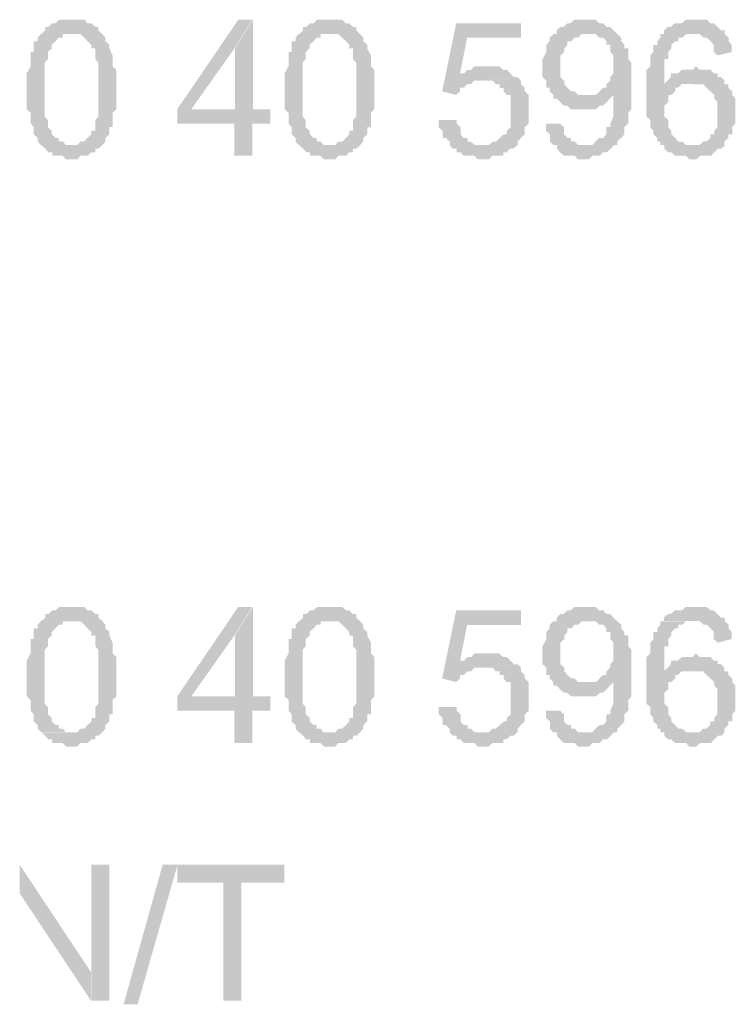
# Model space of a CAD drawing. Header units: millimetres. Extents: x -523 to 1404227, y -783705 to 1038705.
# Tile 198 of 256: x 406604 to 407451, y 247354 to 248518. Entities that reach past the tile are written whole.
import ezdxf

# ---------------------------------------------------------------- set-up
doc = ezdxf.new("R2010")
doc.units = ezdxf.units.MM
doc.linetypes.add('ACAD_ISO08W100', pattern=[36, 24, -3, 6, -3])
doc.layers.add('!!ELEKTRYKA', color=7, linetype='Continuous')

msp = doc.modelspace()

# ---------------------------------------------------------------- hatches: boundary and pattern name
at = {"layer": '!!ELEKTRYKA', "linetype": 'ACAD_ISO08W100'}
for points in [[(406667.84, 248518.25), (406664.14, 248518.25), (406659.51, 248518.25), (406654.88, 248518.25), (406651.17, 248518.25), (406646.54, 248513.99), (406642.84, 248513.99), (406638.21, 248509.82), (406638.21, 248509.82), (406634.5, 248509.82), (406634.5, 248505.56), (406629.87, 248501.3), (406664.14, 248501.3), (406667.84, 248501.3), (406672.47, 248501.3), (406676.18, 248501.3), (406680.81, 248497.13), (406680.81, 248497.13), (406684.51, 248492.87), (406689.14, 248488.61), (406689.14, 248488.61), (406689.14, 248484.35), (406693.77, 248484.35), (406693.77, 248480.18), (406693.77, 248475.92), (406693.77, 248471.66), (406697.48, 248467.5), (406697.48, 248463.23), (406697.48, 248458.97), (406697.48, 248454.71), (406697.48, 248450.55), (406697.48, 248442.03), (406697.48, 248437.86), (406697.48, 248433.6), (406697.48, 248429.34), (406697.48, 248425.08), (406697.48, 248416.65), (406697.48, 248412.39), (406697.48, 248408.22), (406697.48, 248403.96), (406693.77, 248399.7), (406693.77, 248395.44), (406693.77, 248391.27), (406693.77, 248387.01), (406689.14, 248387.01), (406689.14, 248382.75), (406689.14, 248382.75), (406684.51, 248378.59), (406680.81, 248374.33), (406676.18, 248374.33), (406672.47, 248370.07), (406667.84, 248370.07), (406667.84, 248370.07), (406629.87, 248370.07), (406634.5, 248365.9), (406638.21, 248361.64), (406642.84, 248361.64), (406642.84, 248357.38), (406646.54, 248357.38), (406651.17, 248357.38), (406654.88, 248357.38), (406659.51, 248353.12), (406667.84, 248353.12), (406667.84, 248353.12), (406672.47, 248353.12), (406676.18, 248357.38), (406680.81, 248357.38), (406684.51, 248357.38), (406689.14, 248361.64), (406693.77, 248361.64), (406693.77, 248365.9), (406697.48, 248365.9), (406697.48, 248365.9), (406702.11, 248370.07), (406705.81, 248374.33), (406705.81, 248378.59), (406710.44, 248382.75), (406710.44, 248387.01), (406710.44, 248391.27), (406714.15, 248391.27), (406714.15, 248395.44), (406714.15, 248399.7), (406714.15, 248403.96), (406714.15, 248408.22), (406718.78, 248412.39), (406718.78, 248416.65), (406718.78, 248420.91), (406718.78, 248425.08), (406718.78, 248429.34), (406718.78, 248437.86), (406718.78, 248437.86), (406718.78, 248446.29), (406718.78, 248450.55), (406718.78, 248454.71), (406718.78, 248458.97), (406714.15, 248463.23), (406714.15, 248467.5), (406714.15, 248471.66), (406714.15, 248475.92), (406714.15, 248475.92), (406710.44, 248484.35), (406710.44, 248488.61), (406710.44, 248488.61), (406705.81, 248492.87), (406705.81, 248497.13), (406702.11, 248501.3), (406697.48, 248505.56), (406697.48, 248509.82), (406693.77, 248509.82), (406689.14, 248513.99), (406689.14, 248513.99), (406684.51, 248513.99), (406680.81, 248518.25), (406676.18, 248518.25), (406672.47, 248518.25)], [(406879.47, 248518.23), (406862.81, 248518.23), (406790.65, 248412.39), (406790.65, 248395.46), (406858.19, 248395.46), (406858.19, 248357.44), (406879.47, 248357.44), (406879.47, 248395.46), (406900.75, 248395.46), (406900.75, 248412.39), (406879.47, 248412.39), (406807.31, 248412.39), (406858.19, 248484.37)], [(406880.06, 248518.26), (406858.78, 248484.31), (406858.78, 248412.34), (406807.9, 248412.34), (406880.06, 248412.34)], [(406972.77, 248518.2), (406969.07, 248518.2), (406964.45, 248518.2), (406959.83, 248518.2), (406956.13, 248518.2), (406951.51, 248513.94), (406947.81, 248513.94), (406943.19, 248509.79), (406943.19, 248509.79), (406939.49, 248509.79), (406939.49, 248505.53), (406934.87, 248501.28), (406969.07, 248501.28), (406972.77, 248501.28), (406977.39, 248501.28), (406981.09, 248501.28), (406985.71, 248497.03), (406985.71, 248497.03), (406990.33, 248492.78), (406994.03, 248488.62), (406994.03, 248488.62), (406994.03, 248484.37), (406998.65, 248484.37), (406998.65, 248480.12), (406998.65, 248475.86), (406998.65, 248471.61), (407002.34, 248467.45), (407002.34, 248463.2), (407002.34, 248458.95), (407002.34, 248454.7), (407002.34, 248450.45), (407002.34, 248442.04), (407002.34, 248437.79), (407002.34, 248433.53), (407002.34, 248429.28), (407002.34, 248425.12), (407002.34, 248416.62), (407002.34, 248412.37), (407002.34, 248408.12), (407002.34, 248403.96), (406998.65, 248399.71), (406998.65, 248395.45), (406998.65, 248391.2), (406998.65, 248386.95), (406994.03, 248386.95), (406994.03, 248382.79), (406994.03, 248382.79), (406990.33, 248378.54), (406985.71, 248374.29), (406981.09, 248374.29), (406977.39, 248370.04), (406972.77, 248370.04), (406972.77, 248370.04), (406934.87, 248370.04), (406939.49, 248365.78), (406943.19, 248361.63), (406947.81, 248361.63), (406947.81, 248357.37), (406951.51, 248357.37), (406956.13, 248357.37), (406959.83, 248357.37), (406964.45, 248353.12), (406972.77, 248353.12), (406972.77, 248353.12), (406977.39, 248353.12), (406981.09, 248357.37), (406985.71, 248357.37), (406990.33, 248357.37), (406994.03, 248361.63), (406998.65, 248361.63), (406998.65, 248365.78), (407002.34, 248365.78), (407002.34, 248365.78), (407006.97, 248370.04), (407010.66, 248374.29), (407010.66, 248378.54), (407015.28, 248382.79), (407015.28, 248386.95), (407015.28, 248391.2), (407019.91, 248391.2), (407019.91, 248395.45), (407019.91, 248399.71), (407019.91, 248403.96), (407019.91, 248408.12), (407023.6, 248412.37), (407023.6, 248416.62), (407023.6, 248420.87), (407023.6, 248425.12), (407023.6, 248429.28), (407023.6, 248437.79), (407023.6, 248437.79), (407023.6, 248446.29), (407023.6, 248450.45), (407023.6, 248454.7), (407023.6, 248458.95), (407019.91, 248463.2), (407019.91, 248467.45), (407019.91, 248471.61), (407019.91, 248475.86), (407019.91, 248475.86), (407015.28, 248484.37), (407015.28, 248488.62), (407015.28, 248488.62), (407010.66, 248492.78), (407010.66, 248497.03), (407006.97, 248501.28), (407002.34, 248505.53), (407002.34, 248509.79), (406998.65, 248509.79), (406994.03, 248513.94), (406994.03, 248513.94), (406990.33, 248513.94), (406985.71, 248518.2), (406981.09, 248518.2), (406977.39, 248518.2)], [(407273.31, 248518.33), (407273.31, 248518.33), (407268.7, 248518.33), (407265.01, 248518.33), (407260.4, 248518.33), (407255.79, 248514.09), (407252.1, 248514.09), (407247.49, 248509.85), (407243.8, 248509.85), (407239.19, 248505.6), (407239.19, 248501.36), (407277, 248501.36), (407277, 248501.36), (407281.62, 248501.36), (407285.31, 248501.36), (407289.92, 248497.12), (407294.53, 248497.12), (407298.22, 248492.87), (407298.22, 248488.63), (407302.83, 248488.63), (407302.83, 248484.48), (407302.83, 248480.24), (407306.52, 248475.99), (407306.52, 248471.75), (407306.52, 248463.27), (407306.52, 248463.27), (407306.52, 248459.02), (407306.52, 248454.78), (407302.83, 248450.54), (407302.83, 248446.29), (407298.22, 248442.14), (407298.22, 248437.9), (407294.53, 248437.9), (407289.92, 248433.66), (407306.52, 248433.66), (407306.52, 248429.41), (407306.52, 248425.17), (407306.52, 248420.93), (407306.52, 248416.68), (407306.52, 248412.44), (407306.52, 248408.2), (407306.52, 248404.05), (407306.52, 248404.05), (407302.83, 248395.56), (407302.83, 248391.32), (407298.22, 248391.32), (407298.22, 248387.08), (407298.22, 248382.83), (407294.53, 248378.59), (407289.92, 248378.59), (407285.31, 248374.35), (407285.31, 248374.35), (407281.62, 248370.1), (407277, 248370.1), (407273.31, 248370.1), (407306.52, 248370.1), (407311.13, 248370.1), (407311.13, 248374.35), (407315.74, 248378.59), (407319.43, 248382.83), (407319.43, 248387.08), (407319.43, 248391.32), (407319.43, 248391.32), (407324.05, 248395.56), (407324.05, 248399.8), (407324.05, 248404.05), (407324.05, 248408.2), (407327.74, 248412.44), (407327.74, 248416.68), (407327.74, 248420.93), (407327.74, 248425.17), (407327.74, 248429.41), (407327.74, 248433.66), (407327.74, 248442.14), (407327.74, 248442.14), (407327.74, 248446.29), (407327.74, 248454.78), (407327.74, 248459.02), (407327.74, 248463.27), (407327.74, 248467.51), (407324.05, 248471.75), (407324.05, 248475.99), (407324.05, 248480.24), (407324.05, 248484.48), (407319.43, 248484.48), (407319.43, 248484.48), (407319.43, 248488.63), (407315.74, 248492.87), (407315.74, 248497.12), (407311.13, 248501.36), (407306.52, 248505.6), (407306.52, 248505.6), (407302.83, 248509.85), (407298.22, 248509.85), (407294.53, 248514.09), (407289.92, 248514.09), (407285.31, 248518.33), (407281.62, 248518.33), (407277, 248518.33)], [(407403.94, 248518.33), (407400.26, 248518.33), (407395.65, 248518.33), (407391.96, 248518.33), (407387.35, 248514.09), (407382.74, 248514.09), (407379.06, 248514.09), (407374.45, 248509.85), (407370.76, 248509.85), (407366.16, 248505.61), (407366.16, 248501.37), (407400.26, 248501.37), (407400.26, 248501.37), (407403.94, 248501.37), (407408.55, 248501.37), (407413.16, 248497.14), (407416.84, 248497.14), (407421.45, 248492.9), (407421.45, 248492.9), (407425.14, 248488.66), (407425.14, 248484.42), (407425.14, 248480.18), (407429.75, 248475.94), (407446.34, 248480.18), (407446.34, 248480.18), (407446.34, 248484.42), (407446.34, 248488.66), (407442.65, 248492.9), (407442.65, 248497.14), (407438.04, 248501.37), (407438.04, 248505.61), (407433.43, 248505.61), (407429.75, 248509.85), (407429.75, 248509.85), (407425.14, 248514.09), (407421.45, 248514.09), (407416.84, 248518.33), (407413.16, 248518.33), (407408.55, 248518.33)], [(407197.18, 248514.03), (407120.55, 248514.03), (407103.94, 248433.62), (407120.55, 248429.37), (407125.17, 248433.62), (407125.17, 248437.86), (407129.79, 248437.86), (407133.48, 248442.11), (407133.48, 248442.11), (407138.1, 248442.11), (407141.79, 248446.26), (407146.4, 248446.26), (407150.1, 248446.26), (407192.57, 248450.51), (407188.87, 248450.51), (407125.17, 248454.76), (407133.48, 248497.13), (407197.18, 248497.13)], [(406629.29, 248501.35), (406625.59, 248497.18), (406625.59, 248492.92), (406620.96, 248492.92), (406620.96, 248488.66), (406620.96, 248480.23), (406617.25, 248480.23), (406617.25, 248475.97), (406617.25, 248471.71), (406617.25, 248471.71), (406617.25, 248467.54), (406617.25, 248463.28), (406612.62, 248454.85), (406612.62, 248450.59), (406612.62, 248446.33), (406612.62, 248442.07), (406612.62, 248437.9), (406612.62, 248433.64), (406612.62, 248429.38), (406612.62, 248420.95), (406612.62, 248416.69), (406612.62, 248412.43), (406617.25, 248408.26), (406617.25, 248404), (406617.25, 248399.74), (406617.25, 248395.57), (406620.96, 248391.31), (406620.96, 248387.05), (406620.96, 248382.88), (406625.59, 248378.62), (406625.59, 248378.62), (406625.59, 248374.36), (406629.29, 248370.1), (406629.29, 248370.1), (406667.27, 248370.1), (406663.56, 248370.1), (406658.93, 248370.1), (406655.23, 248374.36), (406650.6, 248374.36), (406650.6, 248378.62), (406646.89, 248378.62), (406642.26, 248382.88), (406642.26, 248382.88), (406642.26, 248387.05), (406637.63, 248391.31), (406637.63, 248391.31), (406637.63, 248395.57), (406637.63, 248399.74), (406633.92, 248404), (406633.92, 248408.26), (406633.92, 248412.43), (406633.92, 248416.69), (406633.92, 248425.21), (406633.92, 248429.38), (406633.92, 248437.9), (406633.92, 248437.9), (406633.92, 248446.33), (406633.92, 248450.59), (406633.92, 248454.85), (406633.92, 248463.28), (406633.92, 248467.54), (406637.63, 248471.71), (406637.63, 248475.97), (406637.63, 248480.23), (406637.63, 248480.23), (406642.26, 248484.4), (406642.26, 248488.66), (406642.26, 248488.66), (406646.89, 248492.92), (406650.6, 248497.18), (406655.23, 248497.18), (406655.23, 248501.35), (406658.93, 248501.35), (406663.56, 248501.35)], [(406934.26, 248501.34), (406930.56, 248497.09), (406930.56, 248492.84), (406925.94, 248492.84), (406925.94, 248488.68), (406925.94, 248480.18), (406922.24, 248480.18), (406922.24, 248475.92), (406922.24, 248471.67), (406922.24, 248471.67), (406922.24, 248467.51), (406922.24, 248463.26), (406917.62, 248454.76), (406917.62, 248450.5), (406917.62, 248446.34), (406917.62, 248442.09), (406917.62, 248437.84), (406917.62, 248433.59), (406917.62, 248429.34), (406917.62, 248420.92), (406917.62, 248416.67), (406917.62, 248412.42), (406922.24, 248408.17), (406922.24, 248404.01), (406922.24, 248399.76), (406922.24, 248395.5), (406925.94, 248391.25), (406925.94, 248387), (406925.94, 248382.84), (406930.56, 248378.59), (406930.56, 248378.59), (406930.56, 248374.34), (406934.26, 248370.08), (406934.26, 248370.08), (406973.08, 248370.08), (406968.46, 248370.08), (406963.84, 248370.08), (406960.14, 248374.34), (406955.52, 248374.34), (406955.52, 248378.59), (406951.82, 248378.59), (406947.2, 248382.84), (406947.2, 248382.84), (406947.2, 248387), (406942.58, 248391.25), (406942.58, 248391.25), (406942.58, 248395.5), (406942.58, 248399.76), (406938.88, 248404.01), (406938.88, 248408.17), (406938.88, 248412.42), (406938.88, 248416.67), (406938.88, 248425.18), (406938.88, 248429.34), (406938.88, 248437.84), (406938.88, 248437.84), (406938.88, 248446.34), (406938.88, 248450.5), (406938.88, 248454.76), (406938.88, 248463.26), (406938.88, 248467.51), (406942.58, 248471.67), (406942.58, 248475.92), (406942.58, 248480.18), (406942.58, 248480.18), (406947.2, 248484.43), (406947.2, 248488.68), (406947.2, 248488.68), (406951.82, 248492.84), (406955.52, 248497.09), (406960.14, 248497.09), (406960.14, 248501.34), (406963.84, 248501.34), (406968.46, 248501.34)], [(407239.23, 248501.32), (407235.54, 248501.32), (407230.93, 248497.08), (407230.93, 248492.83), (407227.24, 248488.59), (407227.24, 248484.35), (407227.24, 248484.35), (407227.24, 248480.1), (407222.62, 248471.71), (407222.62, 248467.46), (407222.62, 248463.22), (407222.62, 248463.22), (407222.62, 248458.98), (407222.62, 248450.49), (407227.24, 248446.25), (407227.24, 248442), (407227.24, 248437.85), (407230.93, 248437.85), (407230.93, 248433.61), (407235.54, 248429.37), (407235.54, 248425.12), (407277.97, 248429.37), (407273.36, 248429.37), (407268.75, 248429.37), (407265.06, 248429.37), (407260.45, 248433.61), (407256.76, 248433.61), (407252.14, 248437.85), (407252.14, 248437.85), (407248.45, 248442), (407248.45, 248446.25), (407243.84, 248450.49), (407243.84, 248454.73), (407243.84, 248458.98), (407243.84, 248463.22), (407243.84, 248467.46), (407243.84, 248471.71), (407243.84, 248475.95), (407248.45, 248480.1), (407248.45, 248484.35), (407252.14, 248488.59), (407252.14, 248492.83), (407256.76, 248492.83), (407260.45, 248497.08), (407265.06, 248497.08), (407268.75, 248501.32), (407273.36, 248501.32), (407277.97, 248501.32)], [(407366.65, 248501.28), (407362.05, 248501.28), (407362.05, 248501.28), (407362.05, 248497.04), (407358.36, 248492.8), (407358.36, 248488.56), (407353.75, 248488.56), (407353.75, 248484.32), (407353.75, 248480.18), (407350.06, 248475.94), (407350.06, 248471.7), (407350.06, 248467.46), (407350.06, 248463.22), (407345.45, 248458.98), (407345.45, 248454.74), (407345.45, 248450.5), (407345.45, 248442.02), (407345.45, 248437.78), (407345.45, 248433.54), (407345.45, 248429.3), (407345.45, 248425.06), (407345.45, 248420.91), (407345.45, 248416.67), (407345.45, 248408.19), (407345.45, 248403.95), (407350.06, 248399.71), (407350.06, 248395.47), (407350.06, 248391.23), (407353.75, 248386.99), (407353.75, 248382.75), (407353.75, 248382.75), (407358.36, 248378.51), (407358.36, 248374.27), (407362.05, 248374.27), (407362.05, 248370.03), (407366.65, 248370.03), (407366.65, 248365.79), (407371.26, 248361.64), (407374.95, 248361.64), (407379.56, 248357.4), (407383.25, 248357.4), (407387.85, 248357.4), (407392.46, 248357.4), (407396.15, 248353.16), (407400.76, 248353.16), (407400.76, 248353.16), (407404.45, 248353.16), (407409.05, 248357.4), (407412.74, 248357.4), (407417.35, 248357.4), (407421.96, 248357.4), (407425.65, 248361.64), (407425.65, 248361.64), (407430.25, 248365.79), (407433.94, 248365.79), (407438.55, 248370.03), (407400.76, 248370.03), (407396.15, 248370.03), (407392.46, 248370.03), (407387.85, 248374.27), (407383.25, 248374.27), (407383.25, 248374.27), (407379.56, 248378.51), (407374.95, 248382.75), (407374.95, 248386.99), (407371.26, 248391.23), (407371.26, 248391.23), (407371.26, 248395.47), (407371.26, 248399.71), (407366.65, 248403.95), (407366.65, 248408.19), (407366.65, 248412.43), (407366.65, 248416.67), (407371.26, 248420.91), (407371.26, 248425.06), (407371.26, 248429.3), (407374.95, 248429.3), (407379.56, 248433.54), (407379.56, 248437.78), (407383.25, 248437.78), (407366.65, 248437.78), (407366.65, 248442.02), (407366.65, 248446.26), (407366.65, 248454.74), (407366.65, 248458.98), (407366.65, 248463.22), (407366.65, 248467.46), (407366.65, 248471.7), (407371.26, 248471.7), (407371.26, 248475.94), (407371.26, 248480.18), (407374.95, 248484.32), (407374.95, 248488.56), (407379.56, 248492.8), (407383.25, 248492.8), (407383.25, 248497.04), (407387.85, 248497.04), (407392.46, 248501.28), (407396.15, 248501.28), (407400.76, 248501.28)], [(407154.87, 248463.15), (407154.87, 248463.15), (407151.17, 248463.15), (407146.56, 248463.15), (407141.94, 248463.15), (407138.25, 248459), (407133.64, 248459), (407129.94, 248454.75), (407125.33, 248454.75), (407189.02, 248450.51), (407184.41, 248454.75), (407180.71, 248459), (407180.71, 248459), (407176.1, 248459), (407171.48, 248463.15), (407167.79, 248463.15), (407163.17, 248463.15)], [(407403.94, 248463.31), (407403.94, 248463.31), (407400.26, 248459.07), (407395.65, 248459.07), (407391.96, 248459.07), (407387.35, 248459.07), (407382.74, 248454.83), (407379.06, 248454.83), (407374.45, 248454.83), (407374.45, 248450.59), (407370.76, 248446.35), (407366.16, 248442.11), (407366.16, 248437.87), (407382.74, 248437.87), (407387.35, 248442.11), (407391.96, 248442.11), (407395.65, 248442.11), (407400.26, 248442.11), (407438.04, 248446.35), (407433.43, 248450.59), (407429.75, 248450.59), (407429.75, 248454.83), (407425.14, 248454.83), (407421.45, 248459.07), (407416.84, 248459.07), (407413.16, 248459.07), (407408.55, 248459.07)], [(407193.31, 248450.47), (407150.86, 248446.22), (407155.47, 248446.22), (407159.17, 248446.22), (407163.78, 248446.22), (407167.47, 248441.98), (407172.09, 248441.98), (407172.09, 248437.73), (407176.7, 248437.73), (407176.7, 248433.58), (407180.39, 248429.33), (407185.01, 248429.33), (407185.01, 248425.09), (407185.01, 248420.84), (407185.01, 248416.6), (407185.01, 248408.11), (407185.01, 248408.11), (407185.01, 248403.95), (407185.01, 248399.71), (407185.01, 248395.46), (407185.01, 248391.22), (407180.39, 248386.97), (407180.39, 248382.72), (407176.7, 248382.72), (407176.7, 248382.72), (407172.09, 248378.48), (407167.47, 248374.23), (407163.78, 248374.23), (407159.17, 248370.08), (407155.47, 248370.08), (407150.86, 248370.08), (407193.31, 248370.08), (407193.31, 248374.23), (407193.31, 248374.23), (407197.01, 248378.48), (407201.62, 248382.72), (407201.62, 248386.97), (407201.62, 248391.22), (407206.24, 248395.46), (407206.24, 248399.71), (407206.24, 248403.95), (407206.24, 248408.11), (407206.24, 248412.35), (407206.24, 248412.35), (407206.24, 248416.6), (407206.24, 248420.84), (407206.24, 248425.09), (407206.24, 248429.33), (407201.62, 248433.58), (407201.62, 248437.73), (407197.01, 248441.98), (407197.01, 248446.22)], [(407437.75, 248446.32), (407399.97, 248442.08), (407404.57, 248442.08), (407408.26, 248442.08), (407412.87, 248442.08), (407416.55, 248437.85), (407416.55, 248437.85), (407421.16, 248433.61), (407421.16, 248433.61), (407425.77, 248429.46), (407425.77, 248425.22), (407429.45, 248420.98), (407429.45, 248416.75), (407429.45, 248412.51), (407429.45, 248408.27), (407429.45, 248404.03), (407429.45, 248399.79), (407429.45, 248395.55), (407429.45, 248391.31), (407425.77, 248387.08), (407425.77, 248382.84), (407421.16, 248382.84), (407421.16, 248378.6), (407416.55, 248374.36), (407412.87, 248374.36), (407408.26, 248370.12), (407404.57, 248370.12), (407399.97, 248370.12), (407437.75, 248370.12), (407437.75, 248374.36), (407442.35, 248378.6), (407442.35, 248382.84), (407446.96, 248382.84), (407446.96, 248387.08), (407446.96, 248391.31), (407450.65, 248395.55), (407450.65, 248399.79), (407450.65, 248404.03), (407450.65, 248408.27), (407450.65, 248412.51), (407450.65, 248416.75), (407450.65, 248420.98), (407450.65, 248425.22), (407446.96, 248429.46), (407446.96, 248433.61), (407442.35, 248437.85), (407442.35, 248442.08), (407437.75, 248442.08)], [(407290.39, 248433.6), (407290.39, 248433.6), (407285.78, 248429.36), (407281.17, 248429.36), (407277.48, 248429.36), (407235.05, 248425.11), (407239.66, 248425.11), (407243.35, 248420.96), (407247.96, 248416.72), (407247.96, 248416.72), (407251.65, 248416.72), (407256.26, 248412.48), (407260.87, 248412.48), (407264.56, 248412.48), (407269.18, 248412.48), (407272.86, 248412.48), (407277.48, 248412.48), (407281.17, 248412.48), (407285.78, 248412.48), (407290.39, 248416.72), (407294.08, 248416.72), (407294.08, 248416.72), (407298.69, 248420.96), (407298.69, 248420.96), (407302.38, 248425.11), (407306.99, 248429.36), (407306.99, 248433.6)], [(407121.03, 248399.67), (407099.8, 248399.67), (407099.8, 248395.52), (407099.8, 248391.27), (407104.41, 248387.03), (407104.41, 248382.78), (407104.41, 248378.53), (407108.1, 248378.53), (407112.72, 248374.28), (407112.72, 248370.13), (407116.41, 248365.88), (407121.03, 248365.88), (407121.03, 248361.64), (407125.65, 248361.64), (407129.34, 248357.39), (407133.96, 248357.39), (407137.65, 248357.39), (407142.27, 248357.39), (407145.96, 248353.14), (407150.57, 248353.14), (407150.57, 248353.14), (407158.88, 248353.14), (407163.5, 248357.39), (407167.19, 248357.39), (407171.81, 248357.39), (407176.43, 248357.39), (407176.43, 248361.64), (407180.12, 248361.64), (407184.73, 248365.88), (407188.43, 248365.88), (407193.04, 248370.13), (407150.57, 248370.13), (407150.57, 248370.13), (407145.96, 248370.13), (407142.27, 248370.13), (407137.65, 248374.28), (407133.96, 248374.28), (407133.96, 248378.53), (407129.34, 248378.53), (407125.65, 248382.78), (407125.65, 248387.03), (407125.65, 248391.27), (407121.03, 248395.52)], [(407243.37, 248395.48), (407226.76, 248395.48), (407226.76, 248391.23), (407226.76, 248386.99), (407231.38, 248382.75), (407231.38, 248378.6), (407231.38, 248374.35), (407235.07, 248370.11), (407239.68, 248370.11), (407239.68, 248365.87), (407243.37, 248361.62), (407243.37, 248361.62), (407247.98, 248357.38), (407252.59, 248357.38), (407256.28, 248357.38), (407260.9, 248357.38), (407264.59, 248353.13), (407272.89, 248353.13), (407272.89, 248353.13), (407277.5, 248353.13), (407282.11, 248357.38), (407285.8, 248357.38), (407290.42, 248357.38), (407294.11, 248361.62), (407298.72, 248361.62), (407303.33, 248365.87), (407303.33, 248365.87), (407307.02, 248370.11), (407272.89, 248370.11), (407269.2, 248370.11), (407264.59, 248370.11), (407260.9, 248374.35), (407256.28, 248374.35), (407256.28, 248378.6), (407252.59, 248378.6), (407247.98, 248382.75), (407247.98, 248386.99), (407247.98, 248391.23)], [(406667.84, 247824.01), (406664.14, 247824.01), (406659.51, 247824.01), (406654.88, 247824.01), (406651.17, 247824.01), (406646.54, 247819.75), (406642.84, 247819.75), (406638.21, 247815.49), (406638.21, 247815.49), (406634.5, 247815.49), (406634.5, 247811.23), (406629.87, 247807.07), (406664.14, 247807.07), (406667.84, 247807.07), (406672.47, 247807.07), (406676.18, 247807.07), (406680.81, 247802.81), (406680.81, 247802.81), (406684.51, 247798.55), (406689.14, 247794.38), (406689.14, 247794.38), (406689.14, 247790.12), (406693.77, 247790.12), (406693.77, 247785.86), (406693.77, 247781.6), (406693.77, 247777.43), (406697.48, 247773.17), (406697.48, 247768.91), (406697.48, 247764.74), (406697.48, 247760.48), (406697.48, 247756.22), (406697.48, 247747.79), (406697.48, 247743.53), (406697.48, 247739.27), (406697.48, 247735.11), (406697.48, 247730.85), (406697.48, 247722.32), (406697.48, 247718.16), (406697.48, 247713.9), (406697.48, 247709.64), (406693.77, 247705.47), (406693.77, 247701.21), (406693.77, 247696.95), (406693.77, 247692.78), (406689.14, 247692.78), (406689.14, 247688.52), (406689.14, 247688.52), (406684.51, 247684.26), (406680.81, 247680), (406676.18, 247680), (406672.47, 247675.83), (406667.84, 247675.83), (406667.84, 247675.83), (406629.87, 247675.83), (406634.5, 247671.57), (406638.21, 247667.31), (406642.84, 247667.31), (406642.84, 247663.14), (406646.54, 247663.14), (406651.17, 247663.14), (406654.88, 247663.14), (406659.51, 247658.88), (406667.84, 247658.88), (406667.84, 247658.88), (406672.47, 247658.88), (406676.18, 247663.14), (406680.81, 247663.14), (406684.51, 247663.14), (406689.14, 247667.31), (406693.77, 247667.31), (406693.77, 247671.57), (406697.48, 247671.57), (406697.48, 247671.57), (406702.11, 247675.83), (406705.81, 247680), (406705.81, 247684.26), (406710.44, 247688.52), (406710.44, 247692.78), (406710.44, 247696.95), (406714.15, 247696.95), (406714.15, 247701.21), (406714.15, 247705.47), (406714.15, 247709.64), (406714.15, 247713.9), (406718.78, 247718.16), (406718.78, 247722.32), (406718.78, 247726.59), (406718.78, 247730.85), (406718.78, 247735.11), (406718.78, 247743.53), (406718.78, 247743.53), (406718.78, 247751.96), (406718.78, 247756.22), (406718.78, 247760.48), (406718.78, 247764.74), (406714.15, 247768.91), (406714.15, 247773.17), (406714.15, 247777.43), (406714.15, 247781.6), (406714.15, 247781.6), (406710.44, 247790.12), (406710.44, 247794.38), (406710.44, 247794.38), (406705.81, 247798.55), (406705.81, 247802.81), (406702.11, 247807.07), (406697.48, 247811.23), (406697.48, 247815.49), (406693.77, 247815.49), (406689.14, 247819.75), (406689.14, 247819.75), (406684.51, 247819.75), (406680.81, 247824.01), (406676.18, 247824.01), (406672.47, 247824.01)], [(406879.47, 247824), (406862.81, 247824), (406790.65, 247718.16), (406790.65, 247701.23), (406858.19, 247701.23), (406858.19, 247663.11), (406879.47, 247663.11), (406879.47, 247701.23), (406900.75, 247701.23), (406900.75, 247718.16), (406879.47, 247718.16), (406807.31, 247718.16), (406858.19, 247790.13)], [(406880.06, 247823.92), (406858.78, 247790.07), (406858.78, 247718.1), (406807.9, 247718.1), (406880.06, 247718.1)], [(406972.77, 247823.98), (406969.07, 247823.98), (406964.45, 247823.98), (406959.83, 247823.98), (406956.13, 247823.98), (406951.51, 247819.73), (406947.81, 247819.73), (406943.19, 247815.48), (406943.19, 247815.48), (406939.49, 247815.48), (406939.49, 247811.23), (406934.87, 247806.97), (406969.07, 247806.97), (406972.77, 247806.97), (406977.39, 247806.97), (406981.09, 247806.97), (406985.71, 247802.81), (406985.71, 247802.81), (406990.33, 247798.56), (406994.03, 247794.31), (406994.03, 247794.31), (406994.03, 247790.06), (406998.65, 247790.06), (406998.65, 247785.81), (406998.65, 247781.65), (406998.65, 247777.4), (407002.34, 247773.15), (407002.34, 247768.89), (407002.34, 247764.64), (407002.34, 247760.48), (407002.34, 247756.23), (407002.34, 247747.73), (407002.34, 247743.48), (407002.34, 247739.32), (407002.34, 247735.07), (407002.34, 247730.81), (407002.34, 247722.31), (407002.34, 247718.06), (407002.34, 247713.9), (407002.34, 247709.65), (406998.65, 247705.4), (406998.65, 247701.14), (406998.65, 247696.89), (406998.65, 247692.73), (406994.03, 247692.73), (406994.03, 247688.48), (406994.03, 247688.48), (406990.33, 247684.23), (406985.71, 247679.98), (406981.09, 247679.98), (406977.39, 247675.73), (406972.77, 247675.73), (406972.77, 247675.73), (406934.87, 247675.73), (406939.49, 247671.57), (406943.19, 247667.32), (406947.81, 247667.32), (406947.81, 247663.07), (406951.51, 247663.07), (406956.13, 247663.07), (406959.83, 247663.07), (406964.45, 247658.81), (406972.77, 247658.81), (406972.77, 247658.81), (406977.39, 247658.81), (406981.09, 247663.07), (406985.71, 247663.07), (406990.33, 247663.07), (406994.03, 247667.32), (406998.65, 247667.32), (406998.65, 247671.57), (407002.34, 247671.57), (407002.34, 247671.57), (407006.97, 247675.73), (407010.66, 247679.98), (407010.66, 247684.23), (407015.28, 247688.48), (407015.28, 247692.73), (407015.28, 247696.89), (407019.91, 247696.89), (407019.91, 247701.14), (407019.91, 247705.4), (407019.91, 247709.65), (407019.91, 247713.9), (407023.6, 247718.06), (407023.6, 247722.31), (407023.6, 247726.56), (407023.6, 247730.81), (407023.6, 247735.07), (407023.6, 247743.48), (407023.6, 247743.48), (407023.6, 247751.98), (407023.6, 247756.23), (407023.6, 247760.48), (407023.6, 247764.64), (407019.91, 247768.89), (407019.91, 247773.15), (407019.91, 247777.4), (407019.91, 247781.65), (407019.91, 247781.65), (407015.28, 247790.06), (407015.28, 247794.31), (407015.28, 247794.31), (407010.66, 247798.56), (407010.66, 247802.81), (407006.97, 247806.97), (407002.34, 247811.23), (407002.34, 247815.48), (406998.65, 247815.48), (406994.03, 247819.73), (406994.03, 247819.73), (406990.33, 247819.73), (406985.71, 247823.98), (406981.09, 247823.98), (406977.39, 247823.98)], [(407197.18, 247819.76), (407120.55, 247819.76), (407103.94, 247739.35), (407120.55, 247735.1), (407125.17, 247739.35), (407125.17, 247743.6), (407129.79, 247743.6), (407133.48, 247747.75), (407133.48, 247747.75), (407138.1, 247747.75), (407141.79, 247752), (407146.4, 247752), (407150.1, 247752), (407192.57, 247756.24), (407188.87, 247756.24), (407125.17, 247760.49), (407133.48, 247802.77), (407197.18, 247802.77)], [(407273.31, 247824.04), (407273.31, 247824.04), (407268.7, 247824.04), (407265.01, 247824.04), (407260.4, 247824.04), (407255.79, 247819.8), (407252.1, 247819.8), (407247.49, 247815.56), (407243.8, 247815.56), (407239.19, 247811.31), (407239.19, 247807.07), (407277, 247807.07), (407277, 247807.07), (407281.62, 247807.07), (407285.31, 247807.07), (407289.92, 247802.83), (407294.53, 247802.83), (407298.22, 247798.59), (407298.22, 247794.34), (407302.83, 247794.34), (407302.83, 247790.19), (407302.83, 247785.95), (407306.52, 247781.71), (407306.52, 247777.46), (407306.52, 247768.98), (407306.52, 247768.98), (407306.52, 247764.73), (407306.52, 247760.49), (407302.83, 247756.25), (407302.83, 247752.1), (407298.22, 247747.85), (407298.22, 247743.61), (407294.53, 247743.61), (407289.92, 247739.37), (407306.52, 247739.37), (407306.52, 247735.12), (407306.52, 247730.88), (407306.52, 247726.64), (407306.52, 247722.39), (407306.52, 247718.15), (407306.52, 247713.91), (407306.52, 247709.76), (407306.52, 247709.76), (407302.83, 247701.27), (407302.83, 247697.03), (407298.22, 247697.03), (407298.22, 247692.79), (407298.22, 247688.54), (407294.53, 247684.3), (407289.92, 247684.3), (407285.31, 247680.06), (407285.31, 247680.06), (407281.62, 247675.81), (407277, 247675.81), (407273.31, 247675.81), (407306.52, 247675.81), (407311.13, 247675.81), (407311.13, 247680.06), (407315.74, 247684.3), (407319.43, 247688.54), (407319.43, 247692.79), (407319.43, 247697.03), (407319.43, 247697.03), (407324.05, 247701.27), (407324.05, 247705.51), (407324.05, 247709.76), (407324.05, 247713.91), (407327.74, 247718.15), (407327.74, 247722.39), (407327.74, 247726.64), (407327.74, 247730.88), (407327.74, 247735.12), (407327.74, 247739.37), (407327.74, 247747.85), (407327.74, 247747.85), (407327.74, 247752.1), (407327.74, 247760.49), (407327.74, 247764.73), (407327.74, 247768.98), (407327.74, 247773.22), (407324.05, 247777.46), (407324.05, 247781.71), (407324.05, 247785.95), (407324.05, 247790.19), (407319.43, 247790.19), (407319.43, 247790.19), (407319.43, 247794.34), (407315.74, 247798.59), (407315.74, 247802.83), (407311.13, 247807.07), (407306.52, 247811.31), (407306.52, 247811.31), (407302.83, 247815.56), (407298.22, 247815.56), (407294.53, 247819.8), (407289.92, 247819.8), (407285.31, 247824.04), (407281.62, 247824.04), (407277, 247824.04)], [(407403.94, 247823.98), (407400.26, 247823.98), (407395.65, 247823.98), (407391.96, 247823.98), (407387.35, 247819.84), (407382.74, 247819.84), (407379.06, 247819.84), (407374.45, 247815.6), (407370.76, 247815.6), (407366.16, 247811.36), (407366.16, 247807.12), (407400.26, 247807.12), (407400.26, 247807.12), (407403.94, 247807.12), (407408.55, 247807.12), (407413.16, 247802.88), (407416.84, 247802.88), (407421.45, 247798.64), (407421.45, 247798.64), (407425.14, 247794.4), (407425.14, 247790.16), (407425.14, 247785.92), (407429.75, 247781.68), (407446.34, 247785.92), (407446.34, 247785.92), (407446.34, 247790.16), (407446.34, 247794.4), (407442.65, 247798.64), (407442.65, 247802.88), (407438.04, 247807.12), (407438.04, 247811.36), (407433.43, 247811.36), (407429.75, 247815.6), (407429.75, 247815.6), (407425.14, 247819.84), (407421.45, 247819.84), (407416.84, 247823.98), (407413.16, 247823.98), (407408.55, 247823.98)], [(406629.29, 247807.13), (406625.59, 247802.87), (406625.59, 247798.61), (406620.96, 247798.61), (406620.96, 247794.35), (406620.96, 247785.92), (406617.25, 247785.92), (406617.25, 247781.66), (406617.25, 247777.49), (406617.25, 247777.49), (406617.25, 247773.23), (406617.25, 247768.97), (406612.62, 247760.54), (406612.62, 247756.28), (406612.62, 247752.02), (406612.62, 247747.85), (406612.62, 247743.59), (406612.62, 247739.33), (406612.62, 247735.16), (406612.62, 247726.64), (406612.62, 247722.38), (406612.62, 247718.21), (406617.25, 247713.95), (406617.25, 247709.69), (406617.25, 247705.52), (406617.25, 247701.26), (406620.96, 247697), (406620.96, 247692.83), (406620.96, 247688.57), (406625.59, 247684.31), (406625.59, 247684.31), (406625.59, 247680.05), (406629.29, 247675.88), (406629.29, 247675.88), (406667.27, 247675.88), (406663.56, 247675.88), (406658.93, 247675.88), (406655.23, 247680.05), (406650.6, 247680.05), (406650.6, 247684.31), (406646.89, 247684.31), (406642.26, 247688.57), (406642.26, 247688.57), (406642.26, 247692.83), (406637.63, 247697), (406637.63, 247697), (406637.63, 247701.26), (406637.63, 247705.52), (406633.92, 247709.69), (406633.92, 247713.95), (406633.92, 247718.21), (406633.92, 247722.38), (406633.92, 247730.9), (406633.92, 247735.16), (406633.92, 247743.59), (406633.92, 247743.59), (406633.92, 247752.02), (406633.92, 247756.28), (406633.92, 247760.54), (406633.92, 247768.97), (406633.92, 247773.23), (406637.63, 247777.49), (406637.63, 247781.66), (406637.63, 247785.92), (406637.63, 247785.92), (406642.26, 247790.18), (406642.26, 247794.35), (406642.26, 247794.35), (406646.89, 247798.61), (406650.6, 247802.87), (406655.23, 247802.87), (406655.23, 247807.13), (406658.93, 247807.13), (406663.56, 247807.13)], [(406934.26, 247807.05), (406930.56, 247802.8), (406930.56, 247798.64), (406925.94, 247798.64), (406925.94, 247794.38), (406925.94, 247785.88), (406922.24, 247785.88), (406922.24, 247781.63), (406922.24, 247777.47), (406922.24, 247777.47), (406922.24, 247773.22), (406922.24, 247768.96), (406917.62, 247760.46), (406917.62, 247756.3), (406917.62, 247752.05), (406917.62, 247747.8), (406917.62, 247743.54), (406917.62, 247739.29), (406917.62, 247735.13), (406917.62, 247726.63), (406917.62, 247722.38), (406917.62, 247718.12), (406922.24, 247713.96), (406922.24, 247709.71), (406922.24, 247705.46), (406922.24, 247701.21), (406925.94, 247696.96), (406925.94, 247692.8), (406925.94, 247688.54), (406930.56, 247684.29), (406930.56, 247684.29), (406930.56, 247680.04), (406934.26, 247675.79), (406934.26, 247675.79), (406973.08, 247675.79), (406968.46, 247675.79), (406963.84, 247675.79), (406960.14, 247680.04), (406955.52, 247680.04), (406955.52, 247684.29), (406951.82, 247684.29), (406947.2, 247688.54), (406947.2, 247688.54), (406947.2, 247692.8), (406942.58, 247696.96), (406942.58, 247696.96), (406942.58, 247701.21), (406942.58, 247705.46), (406938.88, 247709.71), (406938.88, 247713.96), (406938.88, 247718.12), (406938.88, 247722.38), (406938.88, 247730.88), (406938.88, 247735.13), (406938.88, 247743.54), (406938.88, 247743.54), (406938.88, 247752.05), (406938.88, 247756.3), (406938.88, 247760.46), (406938.88, 247768.96), (406938.88, 247773.22), (406942.58, 247777.47), (406942.58, 247781.63), (406942.58, 247785.88), (406942.58, 247785.88), (406947.2, 247790.13), (406947.2, 247794.38), (406947.2, 247794.38), (406951.82, 247798.64), (406955.52, 247802.8), (406960.14, 247802.8), (406960.14, 247807.05), (406963.84, 247807.05), (406968.46, 247807.05)], [(407239.23, 247807.05), (407235.54, 247807.05), (407230.93, 247802.8), (407230.93, 247798.56), (407227.24, 247794.32), (407227.24, 247790.07), (407227.24, 247790.07), (407227.24, 247785.83), (407222.62, 247777.43), (407222.62, 247773.19), (407222.62, 247768.95), (407222.62, 247768.95), (407222.62, 247764.7), (407222.62, 247756.22), (407227.24, 247751.97), (407227.24, 247747.73), (407227.24, 247743.49), (407230.93, 247743.49), (407230.93, 247739.33), (407235.54, 247735.09), (407235.54, 247730.85), (407277.97, 247735.09), (407273.36, 247735.09), (407268.75, 247735.09), (407265.06, 247735.09), (407260.45, 247739.33), (407256.76, 247739.33), (407252.14, 247743.49), (407252.14, 247743.49), (407248.45, 247747.73), (407248.45, 247751.97), (407243.84, 247756.22), (407243.84, 247760.46), (407243.84, 247764.7), (407243.84, 247768.95), (407243.84, 247773.19), (407243.84, 247777.43), (407243.84, 247781.59), (407248.45, 247785.83), (407248.45, 247790.07), (407252.14, 247794.32), (407252.14, 247798.56), (407256.76, 247798.56), (407260.45, 247802.8), (407265.06, 247802.8), (407268.75, 247807.05), (407273.36, 247807.05), (407277.97, 247807.05)], [(407366.65, 247807.02), (407362.05, 247807.02), (407362.05, 247807.02), (407362.05, 247802.78), (407358.36, 247798.54), (407358.36, 247794.3), (407353.75, 247794.3), (407353.75, 247790.06), (407353.75, 247785.82), (407350.06, 247781.58), (407350.06, 247777.34), (407350.06, 247773.2), (407350.06, 247768.96), (407345.45, 247764.72), (407345.45, 247760.48), (407345.45, 247756.24), (407345.45, 247747.76), (407345.45, 247743.52), (407345.45, 247739.28), (407345.45, 247735.04), (407345.45, 247730.8), (407345.45, 247726.56), (407345.45, 247722.32), (407345.45, 247713.93), (407345.45, 247709.69), (407350.06, 247705.45), (407350.06, 247701.21), (407350.06, 247696.97), (407353.75, 247692.73), (407353.75, 247688.49), (407353.75, 247688.49), (407358.36, 247684.25), (407358.36, 247680.01), (407362.05, 247680.01), (407362.05, 247675.77), (407366.65, 247675.77), (407366.65, 247671.53), (407371.26, 247667.29), (407374.95, 247667.29), (407379.56, 247663.05), (407383.25, 247663.05), (407387.85, 247663.05), (407392.46, 247663.05), (407396.15, 247658.81), (407400.76, 247658.81), (407400.76, 247658.81), (407404.45, 247658.81), (407409.05, 247663.05), (407412.74, 247663.05), (407417.35, 247663.05), (407421.96, 247663.05), (407425.65, 247667.29), (407425.65, 247667.29), (407430.25, 247671.53), (407433.94, 247671.53), (407438.55, 247675.77), (407400.76, 247675.77), (407396.15, 247675.77), (407392.46, 247675.77), (407387.85, 247680.01), (407383.25, 247680.01), (407383.25, 247680.01), (407379.56, 247684.25), (407374.95, 247688.49), (407374.95, 247692.73), (407371.26, 247696.97), (407371.26, 247696.97), (407371.26, 247701.21), (407371.26, 247705.45), (407366.65, 247709.69), (407366.65, 247713.93), (407366.65, 247718.08), (407366.65, 247722.32), (407371.26, 247726.56), (407371.26, 247730.8), (407371.26, 247735.04), (407374.95, 247735.04), (407379.56, 247739.28), (407379.56, 247743.52), (407383.25, 247743.52), (407366.65, 247743.52), (407366.65, 247747.76), (407366.65, 247752), (407366.65, 247760.48), (407366.65, 247764.72), (407366.65, 247768.96), (407366.65, 247773.2), (407366.65, 247777.34), (407371.26, 247777.34), (407371.26, 247781.58), (407371.26, 247785.82), (407374.95, 247790.06), (407374.95, 247794.3), (407379.56, 247798.54), (407383.25, 247798.54), (407383.25, 247802.78), (407387.85, 247802.78), (407392.46, 247807.02), (407396.15, 247807.02), (407400.76, 247807.02)], [(407154.87, 247768.89), (407154.87, 247768.89), (407151.17, 247768.89), (407146.56, 247768.89), (407141.94, 247768.89), (407138.25, 247764.65), (407133.64, 247764.65), (407129.94, 247760.49), (407125.33, 247760.49), (407189.02, 247756.25), (407184.41, 247760.49), (407180.71, 247764.65), (407180.71, 247764.65), (407176.1, 247764.65), (407171.48, 247768.89), (407167.79, 247768.89), (407163.17, 247768.89)], [(407403.94, 247768.96), (407403.94, 247768.96), (407400.26, 247764.72), (407395.65, 247764.72), (407391.96, 247764.72), (407387.35, 247764.72), (407382.74, 247760.48), (407379.06, 247760.48), (407374.45, 247760.48), (407374.45, 247756.34), (407370.76, 247752.1), (407366.16, 247747.86), (407366.16, 247743.62), (407382.74, 247743.62), (407387.35, 247747.86), (407391.96, 247747.86), (407395.65, 247747.86), (407400.26, 247747.86), (407438.04, 247752.1), (407433.43, 247756.34), (407429.75, 247756.34), (407429.75, 247760.48), (407425.14, 247760.48), (407421.45, 247764.72), (407416.84, 247764.72), (407413.16, 247764.72), (407408.55, 247764.72)], [(407193.31, 247756.23), (407150.86, 247751.99), (407155.47, 247751.99), (407159.17, 247751.99), (407163.78, 247751.99), (407167.47, 247747.74), (407172.09, 247747.74), (407172.09, 247743.5), (407176.7, 247743.5), (407176.7, 247739.25), (407180.39, 247735), (407185.01, 247735), (407185.01, 247730.76), (407185.01, 247726.61), (407185.01, 247722.36), (407185.01, 247713.87), (407185.01, 247713.87), (407185.01, 247709.62), (407185.01, 247705.38), (407185.01, 247701.13), (407185.01, 247696.89), (407180.39, 247692.73), (407180.39, 247688.49), (407176.7, 247688.49), (407176.7, 247688.49), (407172.09, 247684.24), (407167.47, 247680), (407163.78, 247680), (407159.17, 247675.75), (407155.47, 247675.75), (407150.86, 247675.75), (407193.31, 247675.75), (407193.31, 247680), (407193.31, 247680), (407197.01, 247684.24), (407201.62, 247688.49), (407201.62, 247692.73), (407201.62, 247696.89), (407206.24, 247701.13), (407206.24, 247705.38), (407206.24, 247709.62), (407206.24, 247713.87), (407206.24, 247718.11), (407206.24, 247718.11), (407206.24, 247722.36), (407206.24, 247726.61), (407206.24, 247730.76), (407206.24, 247735), (407201.62, 247739.25), (407201.62, 247743.5), (407197.01, 247747.74), (407197.01, 247751.99)], [(407437.75, 247752.04), (407399.97, 247747.8), (407404.57, 247747.8), (407408.26, 247747.8), (407412.87, 247747.8), (407416.55, 247743.56), (407416.55, 247743.56), (407421.16, 247739.32), (407421.16, 247739.32), (407425.77, 247735.18), (407425.77, 247730.94), (407429.45, 247726.7), (407429.45, 247722.46), (407429.45, 247718.22), (407429.45, 247713.98), (407429.45, 247709.75), (407429.45, 247705.51), (407429.45, 247701.27), (407429.45, 247697.03), (407425.77, 247692.79), (407425.77, 247688.55), (407421.16, 247688.55), (407421.16, 247684.31), (407416.55, 247680.08), (407412.87, 247680.08), (407408.26, 247675.84), (407404.57, 247675.84), (407399.97, 247675.84), (407437.75, 247675.84), (407437.75, 247680.08), (407442.35, 247684.31), (407442.35, 247688.55), (407446.96, 247688.55), (407446.96, 247692.79), (407446.96, 247697.03), (407450.65, 247701.27), (407450.65, 247705.51), (407450.65, 247709.75), (407450.65, 247713.98), (407450.65, 247718.22), (407450.65, 247722.46), (407450.65, 247726.7), (407450.65, 247730.94), (407446.96, 247735.18), (407446.96, 247739.32), (407442.35, 247743.56), (407442.35, 247747.8), (407437.75, 247747.8)], [(407290.39, 247739.38), (407290.39, 247739.38), (407285.78, 247735.14), (407281.17, 247735.14), (407277.48, 247735.14), (407235.05, 247730.9), (407239.66, 247730.9), (407243.35, 247726.65), (407247.96, 247722.41), (407247.96, 247722.41), (407251.65, 247722.41), (407256.26, 247718.17), (407260.87, 247718.17), (407264.56, 247718.17), (407269.18, 247718.17), (407272.86, 247718.17), (407277.48, 247718.17), (407281.17, 247718.17), (407285.78, 247718.17), (407290.39, 247722.41), (407294.08, 247722.41), (407294.08, 247722.41), (407298.69, 247726.65), (407298.69, 247726.65), (407302.38, 247730.9), (407306.99, 247735.14), (407306.99, 247739.38)], [(407121.03, 247705.48), (407099.8, 247705.48), (407099.8, 247701.23), (407099.8, 247696.99), (407104.41, 247692.74), (407104.41, 247688.49), (407104.41, 247684.24), (407108.1, 247684.24), (407112.72, 247680), (407112.72, 247675.84), (407116.41, 247671.6), (407121.03, 247671.6), (407121.03, 247667.35), (407125.65, 247667.35), (407129.34, 247663.1), (407133.96, 247663.1), (407137.65, 247663.1), (407142.27, 247663.1), (407145.96, 247658.85), (407150.57, 247658.85), (407150.57, 247658.85), (407158.88, 247658.85), (407163.5, 247663.1), (407167.19, 247663.1), (407171.81, 247663.1), (407176.43, 247663.1), (407176.43, 247667.35), (407180.12, 247667.35), (407184.73, 247671.6), (407188.43, 247671.6), (407193.04, 247675.84), (407150.57, 247675.84), (407150.57, 247675.84), (407145.96, 247675.84), (407142.27, 247675.84), (407137.65, 247680), (407133.96, 247680), (407133.96, 247684.24), (407129.34, 247684.24), (407125.65, 247688.49), (407125.65, 247692.74), (407125.65, 247696.99), (407121.03, 247701.23)], [(407243.37, 247701.22), (407226.76, 247701.22), (407226.76, 247696.98), (407226.76, 247692.73), (407231.38, 247688.49), (407231.38, 247684.25), (407231.38, 247680), (407235.07, 247675.76), (407239.68, 247675.76), (407239.68, 247671.61), (407243.37, 247667.37), (407243.37, 247667.37), (407247.98, 247663.12), (407252.59, 247663.12), (407256.28, 247663.12), (407260.9, 247663.12), (407264.59, 247658.88), (407272.89, 247658.88), (407272.89, 247658.88), (407277.5, 247658.88), (407282.11, 247663.12), (407285.8, 247663.12), (407290.42, 247663.12), (407294.11, 247667.37), (407298.72, 247667.37), (407303.33, 247671.61), (407303.33, 247671.61), (407307.02, 247675.76), (407272.89, 247675.76), (407269.2, 247675.76), (407264.59, 247675.76), (407260.9, 247680), (407256.28, 247680), (407256.28, 247684.25), (407252.59, 247684.25), (407247.98, 247688.49), (407247.98, 247692.73), (407247.98, 247696.98)], [(406710.51, 247519.13), (406689.22, 247519.13), (406689.22, 247392.12), (406689.22, 247358.33), (406710.51, 247358.33)], [(406917.4, 247519.16), (406790.65, 247519.16), (406790.65, 247497.97), (406845.24, 247497.97), (406845.24, 247358.27), (406866.52, 247358.27), (406866.52, 247497.97), (406917.4, 247497.97)]]:
    msp.add_hatch(color=7, dxfattribs=at).paths.add_polyline_path(points)

# ---------------------------------------------------------------- linework, layer by layer
at = {"layer": '!!ELEKTRYKA', "color": 7, "linetype": 'ACAD_ISO08W100', "lineweight": -3}
for points in [[(406604.34, 247519.17), (406604.34, 247485.36), (406688.63, 247392.17), (406688.63, 247358.27)], [(406727.17, 247354.05), (406773.45, 247519.17), (406743.83, 247354.05), (406791.03, 247519.17)]]:
    msp.add_solid(points, dxfattribs=at)

doc.saveas('drawing.dxf')
